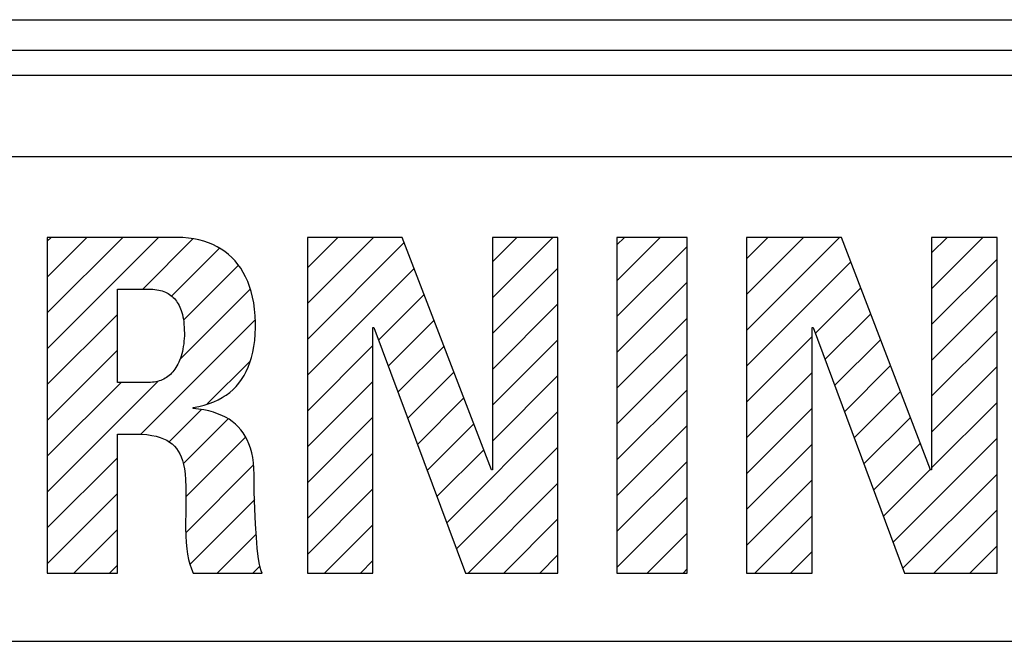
# Model space of a CAD drawing. Header units: millimetres. Extents: x -728 to -141, y -62 to 525.
# Tile 42 of 186: x -469 to -460, y 205 to 211. Entities that reach past the tile are written whole.
import ezdxf

# ---------------------------------------------------------------- set-up
doc = ezdxf.new("R2010")
doc.units = ezdxf.units.MM
doc.header["$LTSCALE"] = 23.1
doc.layers.add('R912005502_AM_0', color=7, linetype='CONTINUOUS')

msp = doc.modelspace()

# ---------------------------------------------------------------- linework, layer by layer
at = {"layer": 'R912005502_AM_0', "color": 7}
for p, q in [((-499.269, 210.8418), (-430.269, 210.8418)), ((-499.269, 210.5418), (-430.269, 210.5418)), ((-429.7691, 210.2918), (-499.269, 210.2918)), ((-430.6536, 209.49), (-482.6971, 209.49)), ((-467.7121, 208.6931), (-468.9917, 208.6931)), ((-468.9917, 208.6931), (-468.9917, 205.3819)), ((-468.9917, 208.6556), (-468.9542, 208.6931)), ((-468.9917, 208.302), (-468.6006, 208.6931)), ((-468.9917, 207.9485), (-468.2471, 208.6931)), ((-468.9917, 207.5949), (-467.8935, 208.6931)), ((-468.0491, 208.184), (-467.5552, 208.6779)), ((-467.6543, 208.6915), (-467.7121, 208.6931)), ((-467.599, 208.6869), (-467.6543, 208.6915)), ((-467.5461, 208.6795), (-467.599, 208.6869)), ((-467.4955, 208.6692), (-467.5461, 208.6795)), ((-467.4473, 208.6562), (-467.4955, 208.6692)), ((-467.4013, 208.6406), (-467.4473, 208.6562)), ((-467.3576, 208.6225), (-467.4013, 208.6406)), ((-465.4896, 208.6931), (-466.4252, 208.6931)), ((-466.4252, 208.6931), (-466.4252, 205.3819)), ((-466.4252, 208.3937), (-466.1258, 208.6931)), ((-466.4252, 208.0401), (-465.7722, 208.6931)), ((-466.4252, 207.6866), (-465.4699, 208.6418)), ((-464.6091, 206.4), (-465.4896, 208.6931)), ((-463.9533, 208.6931), (-464.5999, 208.6931)), ((-464.5999, 208.6931), (-464.5999, 206.4)), ((-464.5999, 208.4512), (-464.358, 208.6931)), ((-464.5999, 208.0977), (-464.0045, 208.6931)), ((-463.9533, 205.3819), (-463.9533, 208.6931)), ((-462.6786, 208.6931), (-463.3711, 208.6931)), ((-463.3711, 208.6931), (-463.3711, 205.3819)), ((-463.3711, 208.6193), (-463.2973, 208.6931)), ((-463.3711, 208.2658), (-462.9438, 208.6931)), ((-462.6786, 205.3819), (-462.6786, 208.6931)), ((-461.1576, 208.6931), (-462.0932, 208.6931)), ((-462.0932, 208.6931), (-462.0932, 205.3819)), ((-462.0932, 208.483), (-461.8831, 208.6931)), ((-462.0932, 208.1295), (-461.5296, 208.6931)), ((-462.0932, 207.7759), (-461.176, 208.6931)), ((-460.277, 206.4), (-461.1576, 208.6931)), ((-459.6213, 208.6931), (-460.2679, 208.6931)), ((-460.2679, 208.6931), (-460.2679, 206.4)), ((-460.2679, 208.5406), (-460.1154, 208.6931)), ((-460.2679, 208.187), (-459.7618, 208.6931)), ((-459.6213, 205.3819), (-459.6213, 208.6931)), ((-467.7648, 208.1147), (-467.2951, 208.5844)), ((-467.316, 208.6019), (-467.3576, 208.6225)), ((-467.2765, 208.5788), (-467.316, 208.6019)), ((-467.2391, 208.5533), (-467.2765, 208.5788)), ((-467.2038, 208.5253), (-467.2391, 208.5533)), ((-463.3711, 207.9122), (-462.6786, 208.6047)), ((-467.1704, 208.4949), (-467.2038, 208.5253)), ((-467.1391, 208.462), (-467.1704, 208.4949)), ((-467.1099, 208.4266), (-467.1391, 208.462)), ((-462.0932, 207.4224), (-461.0646, 208.451)), ((-460.2679, 207.8335), (-459.6213, 208.4801)), ((-467.6487, 207.8772), (-467.1055, 208.4205)), ((-467.0827, 208.3887), (-467.1099, 208.4266)), ((-467.0576, 208.3482), (-467.0827, 208.3887)), ((-467.0346, 208.305), (-467.0576, 208.3482)), ((-466.4252, 207.333), (-465.3718, 208.3864)), ((-464.5999, 207.7441), (-463.9533, 208.3907)), ((-467.0139, 208.2591), (-467.0346, 208.305)), ((-466.9954, 208.2104), (-467.0139, 208.2591)), ((-463.3711, 207.5587), (-462.6786, 208.2512)), ((-468.2992, 208.184), (-467.9919, 208.184)), ((-468.2992, 207.2622), (-468.2992, 208.184)), ((-467.9919, 208.184), (-467.9714, 208.1836)), ((-467.9714, 208.1836), (-467.9499, 208.1824)), ((-467.9499, 208.1824), (-467.9294, 208.1804)), ((-467.9294, 208.1804), (-467.9099, 208.1776)), ((-467.9099, 208.1776), (-467.8914, 208.1741)), ((-467.8914, 208.1741), (-467.8738, 208.1699)), ((-467.8738, 208.1699), (-467.857, 208.165)), ((-467.857, 208.165), (-467.8411, 208.1594)), ((-467.8411, 208.1594), (-467.8259, 208.1531)), ((-467.8259, 208.1531), (-467.8115, 208.1462)), ((-467.6825, 207.4899), (-466.9911, 208.1813)), ((-466.9792, 208.1588), (-466.9954, 208.2104)), ((-466.9655, 208.1042), (-466.9792, 208.1588)), ((-461.416, 207.746), (-460.9665, 208.1955)), ((-467.8115, 208.1462), (-467.7977, 208.1386)), ((-467.7977, 208.1386), (-467.7845, 208.1303)), ((-467.7845, 208.1303), (-467.7719, 208.1214)), ((-467.7719, 208.1214), (-467.76, 208.1117)), ((-467.76, 208.1117), (-467.7486, 208.1014)), ((-467.7486, 208.1014), (-467.7377, 208.0903)), ((-467.7377, 208.0903), (-467.7273, 208.0785)), ((-467.7273, 208.0785), (-467.7175, 208.0658)), ((-467.7175, 208.0658), (-467.7082, 208.0524)), ((-467.7082, 208.0524), (-467.6995, 208.0381)), ((-466.9543, 208.0465), (-466.9655, 208.1042)), ((-465.7237, 207.6809), (-465.2737, 208.1309)), ((-460.2679, 207.4799), (-459.6213, 208.1265)), ((-467.6995, 208.0381), (-467.6912, 208.0228)), ((-467.6912, 208.0228), (-467.6835, 208.0067)), ((-467.6835, 208.0067), (-467.6763, 207.9895)), ((-467.6763, 207.9895), (-467.6696, 207.9713)), ((-467.6696, 207.9713), (-467.6635, 207.9519)), ((-466.9458, 207.9856), (-466.9543, 208.0465)), ((-466.9401, 207.9214), (-466.9458, 207.9856)), ((-464.5999, 207.3905), (-463.9533, 208.0371)), ((-468.9917, 207.2414), (-468.2992, 207.9339)), ((-468.0704, 206.7485), (-466.9394, 207.8794)), ((-467.6635, 207.9519), (-467.6581, 207.9314)), ((-467.6581, 207.9314), (-467.6532, 207.9096)), ((-467.6532, 207.9096), (-467.6489, 207.8864)), ((-467.6489, 207.8864), (-467.6454, 207.8619)), ((-467.6454, 207.8619), (-467.6426, 207.8359)), ((-466.9373, 207.854), (-466.9401, 207.9214)), ((-465.6276, 207.4235), (-465.1756, 207.8755)), ((-463.3711, 207.2051), (-462.6786, 207.8976)), ((-461.3199, 207.4885), (-460.8684, 207.94)), ((-467.6426, 207.8359), (-467.6405, 207.8084)), ((-467.6405, 207.8084), (-467.6392, 207.7792)), ((-467.6392, 207.7792), (-467.6388, 207.7484)), ((-466.9396, 207.7383), (-466.9372, 207.8056)), ((-466.9371, 207.8264), (-466.9373, 207.854)), ((-466.9372, 207.8056), (-466.9371, 207.8264)), ((-465.7785, 207.8034), (-465.7694, 207.8034)), ((-465.7785, 205.3819), (-465.7785, 207.8034)), ((-465.7694, 207.8034), (-464.8659, 205.3819)), ((-461.4465, 207.8034), (-461.4374, 207.8034)), ((-461.4465, 205.3819), (-461.4465, 207.8034)), ((-461.4374, 207.8034), (-460.5339, 205.3819)), ((-460.2679, 207.1264), (-459.6213, 207.773)), ((-467.6424, 207.669), (-467.6454, 207.6424)), ((-467.6404, 207.6961), (-467.6424, 207.669)), ((-467.6391, 207.7236), (-467.6404, 207.6961)), ((-467.6388, 207.7484), (-467.6391, 207.7236)), ((-466.9528, 207.6159), (-466.9448, 207.6752)), ((-466.9448, 207.6752), (-466.9396, 207.7383)), ((-464.5999, 207.037), (-463.9533, 207.6836)), ((-462.0932, 207.0688), (-461.4465, 207.7155)), ((-461.2238, 207.2311), (-460.7703, 207.6846)), ((-468.9917, 206.8878), (-468.2992, 207.5803)), ((-467.6588, 207.5673), (-467.6647, 207.544)), ((-467.6536, 207.5914), (-467.6588, 207.5673)), ((-467.6491, 207.6165), (-467.6536, 207.5914)), ((-467.6454, 207.6424), (-467.6491, 207.6165)), ((-466.9633, 207.5602), (-466.9528, 207.6159)), ((-466.4252, 206.9795), (-465.7785, 207.6262)), ((-465.5315, 207.166), (-465.0775, 207.62)), ((-467.6861, 207.4804), (-467.6943, 207.4612)), ((-467.6784, 207.5006), (-467.6861, 207.4804)), ((-467.6712, 207.5218), (-467.6784, 207.5006)), ((-467.6647, 207.544), (-467.6712, 207.5218)), ((-467.414, 207.0513), (-466.9912, 207.4741)), ((-466.9914, 207.459), (-466.9762, 207.508)), ((-466.9762, 207.508), (-466.9633, 207.5602)), ((-463.3711, 206.8516), (-462.6786, 207.5441)), ((-467.7427, 207.38), (-467.7538, 207.3665)), ((-467.7322, 207.3943), (-467.7427, 207.38)), ((-467.722, 207.4096), (-467.7322, 207.3943)), ((-467.7123, 207.4258), (-467.722, 207.4096)), ((-467.7031, 207.443), (-467.7123, 207.4258)), ((-467.6943, 207.4612), (-467.7031, 207.443)), ((-467.0285, 207.3701), (-467.0089, 207.4131)), ((-467.0089, 207.4131), (-466.9914, 207.459)), ((-461.1278, 206.9736), (-460.6722, 207.4291)), ((-460.2679, 206.7728), (-459.6213, 207.4194)), ((-468.9917, 206.1807), (-467.8963, 207.276)), ((-467.8872, 207.2775), (-467.9032, 207.2729)), ((-467.8718, 207.2829), (-467.8872, 207.2775)), ((-467.8569, 207.289), (-467.8718, 207.2829)), ((-467.8425, 207.2959), (-467.8569, 207.289)), ((-467.8285, 207.3036), (-467.8425, 207.2959)), ((-467.815, 207.3121), (-467.8285, 207.3036)), ((-467.8019, 207.3213), (-467.815, 207.3121)), ((-467.7892, 207.3314), (-467.8019, 207.3213)), ((-467.777, 207.3423), (-467.7892, 207.3314)), ((-467.7652, 207.354), (-467.777, 207.3423)), ((-467.7538, 207.3665), (-467.7652, 207.354)), ((-467.1002, 207.2567), (-467.0742, 207.292)), ((-467.0742, 207.292), (-467.0503, 207.3298)), ((-467.0503, 207.3298), (-467.0285, 207.3701)), ((-465.4355, 206.9085), (-464.9794, 207.3645)), ((-464.5999, 206.6834), (-463.9533, 207.33)), ((-462.0932, 206.7153), (-461.4465, 207.362)), ((-468.9917, 206.5343), (-468.2638, 207.2622)), ((-467.9919, 207.2622), (-468.2992, 207.2622)), ((-467.9729, 207.2626), (-467.9919, 207.2622)), ((-467.9545, 207.2639), (-467.9729, 207.2626)), ((-467.9368, 207.2661), (-467.9545, 207.2639)), ((-467.9197, 207.2691), (-467.9368, 207.2661)), ((-467.9032, 207.2729), (-467.9197, 207.2691)), ((-467.1916, 207.1645), (-467.1589, 207.1931)), ((-467.1589, 207.1931), (-467.1284, 207.2238)), ((-467.1284, 207.2238), (-467.1002, 207.2567)), ((-466.4252, 206.6259), (-465.7785, 207.2726)), ((-463.3711, 206.498), (-462.6786, 207.1905)), ((-467.348, 207.0717), (-467.3049, 207.0917)), ((-467.3049, 207.0917), (-467.2646, 207.1138)), ((-467.2646, 207.1138), (-467.2454, 207.1257)), ((-467.2454, 207.1257), (-467.2268, 207.1381)), ((-467.2268, 207.1381), (-467.1916, 207.1645)), ((-465.3394, 206.651), (-464.8813, 207.1091)), ((-461.0317, 206.7161), (-460.5741, 207.1737)), ((-467.7911, 206.6742), (-467.4709, 206.9944)), ((-467.5517, 207.0146), (-467.4957, 207.0253)), ((-467.5517, 207.0054), (-467.5517, 207.0146)), ((-467.4996, 206.999), (-467.5517, 207.0054)), ((-467.4472, 206.9909), (-467.4996, 206.999)), ((-467.4957, 207.0253), (-467.4432, 207.0384)), ((-467.3985, 206.9808), (-467.4472, 206.9909)), ((-467.4432, 207.0384), (-467.3941, 207.0539)), ((-467.3941, 207.0539), (-467.348, 207.0717)), ((-462.0932, 206.3617), (-461.4465, 207.0084)), ((-460.2679, 206.4192), (-459.6213, 207.0658)), ((-467.6522, 206.4595), (-467.2078, 206.9039)), ((-467.353, 206.9687), (-467.3985, 206.9808)), ((-467.3103, 206.9544), (-467.353, 206.9687)), ((-467.2704, 206.938), (-467.3103, 206.9544)), ((-467.2331, 206.9195), (-467.2704, 206.938)), ((-467.1984, 206.899), (-467.2331, 206.9195)), ((-467.166, 206.8764), (-467.1984, 206.899)), ((-466.4252, 206.2724), (-465.7785, 206.9191)), ((-465.0512, 205.8786), (-463.9533, 206.9765)), ((-460.9356, 206.4586), (-460.476, 206.9182)), ((-467.1359, 206.8517), (-467.166, 206.8764)), ((-467.1081, 206.8249), (-467.1359, 206.8517)), ((-467.0825, 206.796), (-467.1081, 206.8249)), ((-467.059, 206.7647), (-467.0825, 206.796)), ((-465.2433, 206.3935), (-464.7833, 206.8536)), ((-463.3711, 206.1445), (-462.6786, 206.837)), ((-468.2992, 206.7531), (-468.1203, 206.7531)), ((-468.2992, 205.3819), (-468.2992, 206.7531)), ((-468.1203, 206.7531), (-468.0608, 206.7516)), ((-468.0608, 206.7516), (-468.0076, 206.7473)), ((-468.0076, 206.7473), (-467.9598, 206.7405)), ((-467.9598, 206.7405), (-467.917, 206.7313)), ((-467.917, 206.7313), (-467.8785, 206.7201)), ((-467.8785, 206.7201), (-467.844, 206.7068)), ((-467.844, 206.7068), (-467.8129, 206.6916)), ((-467.6247, 206.1335), (-467.0359, 206.7222)), ((-467.0376, 206.731), (-467.059, 206.7647)), ((-467.0184, 206.6948), (-467.0376, 206.731)), ((-467.0013, 206.6558), (-467.0184, 206.6948)), ((-460.6474, 205.6862), (-459.6213, 206.7123)), ((-467.8129, 206.6916), (-467.7985, 206.6833)), ((-467.7985, 206.6833), (-467.7849, 206.6745)), ((-467.7849, 206.6745), (-467.7598, 206.6555)), ((-467.7598, 206.6555), (-467.7374, 206.6345)), ((-467.7374, 206.6345), (-467.7172, 206.6115)), ((-467.7172, 206.6115), (-467.6993, 206.5861)), ((-466.9866, 206.614), (-467.0013, 206.6558)), ((-466.9741, 206.569), (-466.9866, 206.614)), ((-465.1473, 206.136), (-464.6852, 206.5981)), ((-464.9551, 205.6211), (-463.9533, 206.6229)), ((-462.0932, 206.0082), (-461.4465, 206.6549)), ((-460.8395, 206.2011), (-460.3779, 206.6628)), ((-468.9917, 205.8272), (-468.2992, 206.5197)), ((-467.6993, 206.5861), (-467.6833, 206.5582)), ((-467.6833, 206.5582), (-467.6693, 206.5273)), ((-467.6693, 206.5273), (-467.6571, 206.4929)), ((-466.9642, 206.5207), (-466.9741, 206.569)), ((-466.9602, 206.4953), (-466.9642, 206.5207)), ((-466.4252, 205.9188), (-465.7785, 206.5655)), ((-467.6571, 206.4929), (-467.6468, 206.4543)), ((-467.6468, 206.4543), (-467.6384, 206.4107)), ((-467.6384, 206.4107), (-467.6319, 206.3608)), ((-467.6244, 205.7802), (-466.9553, 206.4493)), ((-466.9568, 206.469), (-466.9602, 206.4953)), ((-466.9523, 206.4135), (-466.9568, 206.469)), ((-466.9508, 206.3542), (-466.9523, 206.4135)), ((-463.3711, 205.7909), (-462.6786, 206.4834)), ((-460.7435, 205.9436), (-460.2798, 206.4073)), ((-467.6319, 206.3608), (-467.6274, 206.3023)), ((-466.9507, 206.3402), (-466.9508, 206.3542)), ((-466.9488, 206.1837), (-466.9507, 206.3402)), ((-464.5999, 206.4), (-464.6091, 206.4)), ((-460.5513, 205.4287), (-459.6213, 206.3587)), ((-460.2679, 206.4), (-460.277, 206.4)), ((-467.6274, 206.3023), (-467.625, 206.2314)), ((-467.625, 206.2314), (-467.6245, 206.1376)), ((-466.4252, 205.5652), (-465.7785, 206.2119)), ((-464.8408, 205.3819), (-463.9533, 206.2694)), ((-462.0932, 205.6546), (-461.4465, 206.3013)), ((-468.9917, 205.4736), (-468.2992, 206.1661)), ((-467.6245, 206.1376), (-467.625, 206.024)), ((-466.944, 206.0161), (-466.9488, 206.1837)), ((-463.3711, 205.4374), (-462.6786, 206.1299)), ((-467.625, 206.024), (-467.6264, 205.8289)), ((-467.5804, 205.4707), (-466.945, 206.1061)), ((-466.9372, 205.8634), (-466.944, 206.0161)), ((-464.4872, 205.3819), (-463.9533, 205.9158)), ((-462.0124, 205.3819), (-461.4465, 205.9478)), ((-460.2446, 205.3819), (-459.6213, 206.0052)), ((-467.6264, 205.8289), (-467.6251, 205.7492)), ((-466.9288, 205.7337), (-466.9372, 205.8634)), ((-466.255, 205.3819), (-465.7785, 205.8584)), ((-468.7299, 205.3819), (-468.2992, 205.8126)), ((-467.6251, 205.7492), (-467.6216, 205.6817)), ((-467.3157, 205.3819), (-466.9307, 205.7668)), ((-466.9196, 205.6283), (-466.9288, 205.7337)), ((-463.073, 205.3819), (-462.6786, 205.7763)), ((-467.6216, 205.6817), (-467.6157, 205.6217)), ((-466.9099, 205.5455), (-466.9196, 205.6283)), ((-459.891, 205.3819), (-459.6213, 205.6516)), ((-467.6157, 205.6217), (-467.6076, 205.567)), ((-467.6076, 205.567), (-467.5971, 205.5164)), ((-466.9001, 205.4826), (-466.9099, 205.5455)), ((-464.1337, 205.3819), (-463.9533, 205.5623)), ((-461.6588, 205.3819), (-461.4465, 205.5942)), ((-468.3763, 205.3819), (-468.2992, 205.459)), ((-467.5971, 205.5164), (-467.5844, 205.4691)), ((-467.5844, 205.4691), (-467.5692, 205.4243)), ((-466.9621, 205.3819), (-466.8917, 205.4522)), ((-466.8906, 205.4364), (-466.9001, 205.4826)), ((-466.8814, 205.4038), (-466.8906, 205.4364)), ((-465.9014, 205.3819), (-465.7785, 205.5048)), ((-468.9917, 205.3819), (-468.2992, 205.3819)), ((-467.5692, 205.4243), (-467.5517, 205.3819)), ((-467.5517, 205.3819), (-466.8729, 205.3819)), ((-466.8729, 205.3819), (-466.8814, 205.4038)), ((-466.4252, 205.3819), (-465.7785, 205.3819)), ((-464.8659, 205.3819), (-463.9533, 205.3819)), ((-463.3711, 205.3819), (-462.6786, 205.3819)), ((-462.7195, 205.3819), (-462.6786, 205.4228)), ((-462.0932, 205.3819), (-461.4465, 205.3819)), ((-460.5339, 205.3819), (-459.6213, 205.3819)), ((-482.6971, 204.7084), (-430.6536, 204.7084))]:
    msp.add_line(p, q, dxfattribs=at)

doc.saveas('drawing.dxf')
